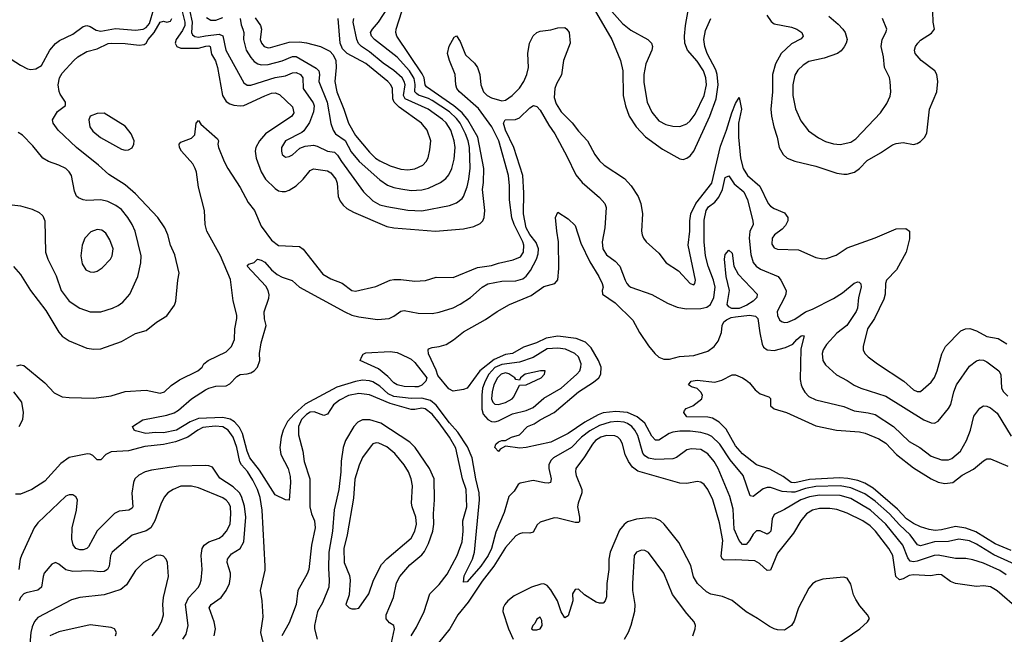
# Model space of a CAD drawing. Header units: inches. Extents: x 1305375 to 1407406, y 744550 to 841633.
# Tile 141 of 256: x 1330786 to 1336430, y 795159 to 798684. Entities that reach past the tile are written whole.
import ezdxf

# ---------------------------------------------------------------- set-up
doc = ezdxf.new("R2010")
doc.units = ezdxf.units.IN
doc.header["$MEASUREMENT"] = 0
doc.layers.add('B3739', color=7, linetype='Continuous')

msp = doc.modelspace()

# ---------------------------------------------------------------- linework, layer by layer
at = {"layer": 'B3739', "color": 5}
for points, elevation in [([(1330737.2, 798457.2), (1330790, 798422.2), (1330830, 798402.6), (1330850, 798398.2), (1330878.9, 798401.1), (1330910, 798420.9), (1330958.7, 798510), (1330990, 798547.6), (1331014.7, 798565.3), (1331090, 798601.4), (1331150, 798645.2), (1331170, 798650.2), (1331190, 798644.6), (1331224.7, 798624.7), (1331250, 798618.6), (1331334.2, 798634.2), (1331450, 798623.5), (1331493, 798630), (1331510, 798639.4), (1331530, 798661.9), (1331554.4, 798745.6)], 1240), ([(1331760.2, 798730), (1331774.3, 798670), (1331770.5, 798610.5), (1331776.7, 798596.7), (1331790, 798586.5), (1331810, 798583.4), (1331850, 798592), (1331930, 798600.1), (1331950, 798590.9), (1331967.3, 798510), (1332070, 798321.3), (1332090, 798308), (1332110, 798307.7), (1332250, 798352.2), (1332310, 798362.8), (1332350, 798379.6), (1332370, 798381.7), (1332396.3, 798370), (1332408.4, 798350), (1332410.1, 798290.1), (1332467.8, 798207.8), (1332474.5, 798190), (1332470, 798154.7), (1332446.7, 798093.3), (1332413.7, 798046.3), (1332403.4, 798036.6), (1332310, 797989.5), (1332287.4, 797950), (1332286, 797930), (1332290.7, 797910), (1332310, 797895.5), (1332330, 797898.4), (1332350, 797908.7), (1332392.2, 797947.8), (1332421.9, 797958.1), (1332470, 797963.7), (1332490, 797959.4), (1332549.3, 797929.3), (1332590, 797924.2), (1332607.7, 797907.7), (1332630.3, 797870.3), (1332757, 797697), (1332810, 797645.7), (1332850, 797622.8), (1332890, 797611.8), (1333010, 797591.8), (1333090, 797587.7), (1333250, 797617.6), (1333290, 797632.9), (1333321.6, 797658.4), (1333330, 797670.4), (1333350, 797725.3), (1333360.6, 797770), (1333368.3, 797831.7), (1333365, 797950), (1333357.1, 797990), (1333341.3, 798030), (1333310.2, 798090), (1333290, 798117.5), (1333250, 798155.4), (1333150, 798220.1), (1333130, 798231.5), (1333071.3, 798251.3), (1333059.9, 798259.9), (1333050.9, 798270.9), (1333052, 798312), (1333046.3, 798346.3), (1333020.3, 798390), (1332950, 798468.4), (1332819.9, 798570), (1332802.4, 798590), (1332797.6, 798610), (1332807.6, 798630), (1332843, 798670), (1332921.6, 798790)], 1240), ([(1334052.1, 798790), (1334180.5, 798570), (1334229.4, 798449.4), (1334242.7, 798390), (1334245.9, 798250), (1334258.1, 798190), (1334280.1, 798130), (1334319.8, 798070), (1334372.6, 798012.6), (1334470, 797942), (1334570, 797886.5), (1334590, 797882.3), (1334610, 797888.9), (1334630, 797903.9), (1334651.1, 797928.9), (1334742.6, 798130), (1334777.8, 798230), (1334789.4, 798310), (1334784.5, 798370), (1334775.6, 798395.6), (1334726.9, 798490), (1334712.6, 798530), (1334706.6, 798570), (1334717.7, 798622.3), (1334746.8, 798690)], 1220), ([(1334150, 798764.8), (1334242.2, 798662.2), (1334290, 798623.7), (1334386.4, 798570), (1334406.7, 798550), (1334412.9, 798530), (1334410.3, 798510), (1334374.3, 798430), (1334363.6, 798370), (1334364.4, 798324.4), (1334382.5, 798210), (1334410, 798153.8), (1334450, 798104.1), (1334490, 798082), (1334530, 798073.1), (1334570, 798070.9), (1334610, 798086), (1334630, 798104.1), (1334657.7, 798142.3), (1334708.9, 798250), (1334722.1, 798310), (1334718.7, 798350), (1334705.2, 798390), (1334670, 798445.5), (1334614.4, 798510), (1334599.3, 798550), (1334596.8, 798590), (1334601.8, 798650), (1334626.8, 798790)], 1240), ([(1330750, 797268.5), (1330790, 797222.6), (1330848.4, 797130), (1330935.8, 797015.8), (1331010, 796892), (1331030, 796868.7), (1331070, 796841.4), (1331170, 796800.2), (1331210, 796794.3), (1331250, 796796.5), (1331370, 796837.7), (1331450, 796884.6), (1331510, 796901.1), (1331570, 796948.9), (1331630, 796984.9), (1331672.9, 797047.1), (1331681.5, 797070), (1331691.6, 797190), (1331699.6, 797230), (1331675.8, 797335.8), (1331649.7, 797390), (1331634.8, 797450), (1331618.3, 797490), (1331577.8, 797550), (1331450, 797685.5), (1331390, 797735.9), (1331296.6, 797796.6), (1331237.6, 797850), (1331111.8, 797950), (1331005.4, 798050), (1330977, 798090), (1330974, 798110), (1331002, 798158), (1331048.7, 798191.3), (1331049, 798210), (1331017.1, 798257.1), (1331011.9, 798271.9), (1331006, 798310), (1331013, 798350), (1331030, 798378), (1331095.8, 798450), (1331119.4, 798470), (1331170, 798500.7), (1331230, 798515.8), (1331293.5, 798546.5), (1331310, 798550.1), (1331390, 798546.4), (1331470, 798536.8), (1331499, 798541), (1331510, 798548.3), (1331522.3, 798570), (1331556.8, 798610), (1331590, 798669.1), (1331610, 798675.4), (1331630, 798670.4), (1331650, 798676.3), (1331658.6, 798690)], 1220), ([(1331717.4, 798730), (1331732.4, 798670), (1331732, 798650), (1331718.9, 798621.1), (1331683.2, 798570), (1331677.8, 798550), (1331685.5, 798530), (1331710, 798519.6), (1331810, 798520.1), (1331852.1, 798532.1), (1331870, 798534.3), (1331877.8, 798530), (1331885.2, 798485.2), (1331907.3, 798447.3), (1331919.1, 798410), (1331949.2, 798249.2), (1331970, 798215.2), (1331990, 798202.1), (1332013.9, 798193.9), (1332050, 798189.2), (1332070, 798192.2), (1332190, 798247.5), (1332230, 798261.7), (1332250, 798263.9), (1332274.2, 798254.2), (1332350, 798184.4), (1332356.8, 798150), (1332345.4, 798130), (1332193.9, 798030), (1332160.4, 797990), (1332139.6, 797950), (1332136.3, 797930), (1332141.6, 797890), (1332170, 797811.4), (1332195.7, 797770), (1332250, 797715.2), (1332270, 797703.2), (1332290, 797698.2), (1332310, 797698.6), (1332330, 797705.4), (1332370, 797731.6), (1332410, 797768.8), (1332450, 797818.3), (1332470, 797828.1), (1332550, 797816.4), (1332570, 797805.5), (1332598.4, 797770), (1332605.9, 797745.9), (1332612, 797670), (1332622.7, 797642.7), (1332640, 797620), (1332661.2, 797601.2), (1332699.4, 797579.4), (1332890, 797498.5), (1332930, 797489.5), (1333170, 797470.8), (1333330, 797484.8), (1333390, 797497.1), (1333425.4, 797514.6), (1333440.3, 797530), (1333449.1, 797550), (1333452.9, 797590), (1333439.1, 797710), (1333444.6, 797750), (1333445.7, 797830), (1333411.7, 798010), (1333354.7, 798110), (1333321.5, 798150), (1333274.7, 798190), (1333118.4, 798298.4), (1333110.9, 798310.9), (1333103.4, 798350), (1333093.5, 798373.5), (1332947.4, 798590), (1332941, 798610), (1332943.9, 798630), (1332977, 798730)], 1220), ([(1331856.9, 798696.9), (1331882, 798682), (1331910, 798680.4), (1331950, 798696.4)], 1260), ([(1332049, 798690), (1332055, 798655), (1332065, 798630), (1332069.6, 798610), (1332068.9, 798570), (1332084, 798510), (1332110, 798466.2), (1332130, 798444.4), (1332150, 798430.8), (1332170, 798425), (1332210, 798426.6), (1332290, 798448.7), (1332350, 798473.6), (1332370, 798472.5), (1332485.6, 798405.6), (1332500.1, 798390), (1332503.8, 798370), (1332499.9, 798330), (1332548.5, 798210), (1332569.2, 798089.2), (1332582.1, 798050), (1332596.8, 798030), (1332650.9, 797990.9), (1332686.5, 797926.5), (1332731.2, 797871.2), (1332850, 797765.1), (1332894.9, 797734.9), (1332930, 797720.7), (1332970, 797713.3), (1333030, 797705.1), (1333090, 797707.8), (1333130, 797718.3), (1333198.3, 797750), (1333227.9, 797772.1), (1333245.8, 797794.2), (1333263.7, 797830), (1333276.8, 797883.2), (1333282.4, 797950), (1333276.7, 797990), (1333257.2, 798050), (1333230, 798092.8), (1333210, 798112.2), (1333126.6, 798170), (1332995.8, 798230), (1332985.9, 798250), (1332995.9, 798310), (1332990.3, 798330), (1332977.3, 798350), (1332930, 798392.5), (1332870, 798433.6), (1332790, 798500.4), (1332744.2, 798530), (1332727.9, 798547.9), (1332717.4, 798570), (1332697.9, 798670), (1332701.7, 798690)], 1260), ([(1332134.7, 798694.7), (1332166.6, 798650), (1332171.3, 798630), (1332164.2, 798570), (1332171.9, 798550), (1332187.6, 798530), (1332210, 798521.9), (1332223.7, 798523.7), (1332330, 798554.3), (1332390, 798557.7), (1332430, 798552), (1332510.6, 798530.6), (1332563.1, 798503.1), (1332582.8, 798482.8), (1332598, 798450), (1332599.6, 798410), (1332591.7, 798330), (1332603.9, 798270), (1332644.6, 798170), (1332670.1, 798090), (1332710, 798020.4), (1332790, 797923.4), (1332825.3, 797890), (1332850, 797873.4), (1332910, 797844.8), (1332970, 797826.7), (1333010, 797823), (1333050, 797828.7), (1333096, 797850), (1333115.1, 797870), (1333127.8, 797892.2), (1333137.6, 797937.6), (1333142, 797990), (1333121.5, 798050), (1333089.8, 798090), (1332961.9, 798181.9), (1332932.8, 798210), (1332923.9, 798230), (1332923, 798290), (1332913.9, 798310), (1332895.4, 798330), (1332770, 798431.8), (1332662.8, 798490), (1332636.8, 798516.8), (1332623.4, 798550), (1332611.4, 798690)], 1280), ([(1335069.5, 798709.5), (1335092.8, 798672.8), (1335110, 798661), (1335210, 798640.8), (1335240.3, 798630), (1335270.2, 798610), (1335277.7, 798590), (1335265.8, 798574.2), (1335210, 798544.9), (1335151.5, 798490), (1335119, 798430), (1335100.8, 798370), (1335101.9, 798270), (1335092.1, 798170), (1335095, 798130), (1335108.1, 798070), (1335127.9, 798010), (1335139.7, 797950), (1335161.8, 797910), (1335184.9, 797890), (1335230, 797871.8), (1335350, 797844.1), (1335470, 797803.5), (1335510, 797797.2), (1335530, 797798.6), (1335571.8, 797810), (1335600.7, 797830), (1335644.2, 797875.8), (1335720.6, 797919.4), (1335790, 797966.5), (1335810, 797974.6), (1335850, 797978.7), (1335910, 797968.7), (1335930, 797974), (1335950, 797986), (1335972.2, 798007.7), (1335986.3, 798033.7), (1336002, 798170), (1336044.2, 798270), (1336048.2, 798330), (1336043, 798370), (1336031.2, 798390), (1335953.8, 798450), (1335919.3, 798490), (1335914.8, 798510), (1335920.8, 798530), (1335933.5, 798550), (1335950, 798566.5), (1336013.1, 798606.9), (1336029.7, 798630), (1336022.3, 798670), (1336021.1, 798730)], 1220), ([(1335424.7, 798704.7), (1335478.2, 798658.2), (1335504.9, 798630), (1335517, 798610), (1335528.4, 798570), (1335524.4, 798550), (1335512.4, 798527.6), (1335494.7, 798505.3), (1335473, 798490), (1335396.5, 798463.5), (1335310, 798443.2), (1335276.2, 798423.8), (1335246.5, 798393.5), (1335230, 798365.1), (1335217.9, 798310), (1335218.1, 798250), (1335232.7, 798172.7), (1335263, 798103), (1335306.8, 798046.8), (1335365.6, 798005.6), (1335405, 797985), (1335450, 797971.8), (1335490, 797968.6), (1335550, 797981.5), (1335579.8, 798000.2), (1335721, 798150), (1335757.2, 798202.8), (1335775.3, 798244.7), (1335778.7, 798270), (1335776.4, 798330), (1335771.5, 798351.5), (1335743.5, 798410), (1335738.3, 798470), (1335724.4, 798530), (1335729.8, 798570.2), (1335751.1, 798610), (1335756.9, 798630), (1335731.5, 798690)], 1240), ([(1330770, 796698), (1330790, 796705.2), (1330810, 796700.2), (1330930, 796600.2), (1330984, 796544), (1331030, 796520.9), (1331070, 796516.1), (1331210, 796513.1), (1331310, 796526.4), (1331390, 796551.3), (1331510, 796558.5), (1331590, 796541.8), (1331615.1, 796550), (1331654.2, 796585.8), (1331702.6, 796617.4), (1331806, 796670), (1331832.3, 796690), (1331842, 796710), (1331866.3, 796730), (1331970, 796779.5), (1332000.2, 796810), (1332017.1, 796850), (1332019.5, 796910), (1332030.5, 796970), (1332029.9, 796990.1), (1332010, 797072.3), (1331994.2, 797194.2), (1331936.2, 797330), (1331857.6, 797470), (1331848.6, 797510), (1331844.3, 797590), (1331810, 797723.7), (1331798.6, 797810), (1331791.4, 797830), (1331777.4, 797857.4), (1331712.8, 797930), (1331701.8, 797950), (1331700.4, 797970), (1331710, 797982), (1331770, 798004.9), (1331790, 798023.8), (1331797.4, 798090), (1331810, 798104.9), (1331824.6, 798084.6), (1331920.2, 798000.2), (1331926, 797990), (1331922.4, 797970), (1331926, 797950), (1331957, 797870), (1331978, 797830), (1332050, 797720.9), (1332095.8, 797635.8), (1332130.8, 797590), (1332170, 797499), (1332230, 797420.2), (1332270, 797389.4), (1332390, 797383.9), (1332410, 797367.9), (1332524.1, 797224.1), (1332570, 797197.2), (1332633.4, 797173.4), (1332690, 797131.3), (1332710, 797126.9), (1332826.9, 797153.1), (1332910, 797189.3), (1332930, 797192.8), (1332970, 797193.4), (1333050, 797184.6), (1333111.4, 797188.6), (1333173.4, 797206.6), (1333270, 797204.5), (1333410, 797261.8), (1333490, 797274.6), (1333530, 797288.3), (1333614.2, 797305.8), (1333656.1, 797324), (1333673.6, 797350), (1333675.3, 797390), (1333669.4, 797410), (1333619.4, 797510), (1333606.9, 797546.9), (1333593.2, 797650), (1333593.4, 797730), (1333588.2, 797790), (1333532, 797990), (1333492.5, 798070), (1333415.3, 798175.3), (1333306.3, 798270), (1333292, 798290), (1333285.4, 798310), (1333282.5, 798370), (1333249.8, 798450), (1333238.9, 798490), (1333248.5, 798531.5), (1333277, 798583), (1333289.5, 798590.5), (1333310, 798559.3), (1333341.8, 798481.8), (1333393.7, 798433.7), (1333410.5, 798410), (1333423, 798370), (1333429.2, 798310), (1333445.1, 798270), (1333465.8, 798250), (1333490, 798236.2), (1333550, 798218.7), (1333570, 798222.6), (1333608.1, 798250), (1333650, 798290.2), (1333676.5, 798330), (1333693, 798370), (1333701.9, 798410), (1333698.6, 798490), (1333707.7, 798550), (1333730, 798591.6), (1333750, 798610.2), (1333770, 798617.8), (1333830, 798625.8), (1333870, 798637.8), (1333910, 798638.4), (1333923.1, 798630), (1333935.5, 798610), (1333940.7, 798550), (1333903.1, 798450), (1333892, 798368), (1333863.3, 798316.7), (1333854.1, 798290), (1333850, 798238), (1333860.6, 798200.6), (1333890, 798156.3), (1333952.9, 798092.9), (1333990, 798044.4), (1334040.7, 797990), (1334083.6, 797910), (1334110, 797874.9), (1334137, 797850), (1334252.2, 797772.2), (1334291.8, 797731.8), (1334331.1, 797670), (1334347.2, 797630), (1334355, 797570), (1334350.3, 797470), (1334353.1, 797450), (1334362.6, 797430), (1334377.6, 797410), (1334450, 797345.7), (1334492.2, 797290), (1334562.9, 797242.9), (1334630, 797170.5), (1334650, 797163), (1334656.2, 797170), (1334658.9, 797190), (1334617.3, 797390), (1334627.8, 797470), (1334626.5, 797530), (1334633, 797570), (1334660.9, 797630), (1334754.1, 797745.9), (1334802.2, 797957.8), (1334838.3, 798050), (1334868.1, 798150), (1334890, 798204), (1334910, 798238.4), (1334923.7, 798170), (1334906.3, 798090), (1334906.6, 798010), (1334918.4, 797890), (1334932.9, 797830), (1334958.8, 797790), (1335028.3, 797728.3), (1335077.1, 797630), (1335090, 797614), (1335110, 797600.9), (1335170, 797576.3), (1335189.3, 797550), (1335189.4, 797530), (1335176.5, 797503.5), (1335156.8, 797483.2), (1335112.6, 797450), (1335099.1, 797430), (1335097.1, 797397.1), (1335110, 797375.8), (1335130, 797367.3), (1335250, 797363.2), (1335350, 797319.7), (1335390, 797312.7), (1335410, 797315), (1335466.8, 797333.3), (1335530, 797374.9), (1335690, 797432.5), (1335810, 797484.9), (1335866.3, 797486.3), (1335886.7, 797470), (1335887.1, 797427.1), (1335866.6, 797350), (1335811.5, 797248.5), (1335755.3, 797190), (1335749.3, 797170), (1335746.6, 797110), (1335738.9, 797081.1), (1335685.9, 796970), (1335646.3, 796910), (1335620.3, 796810), (1335620.3, 796790), (1335630.4, 796770), (1335650.4, 796750), (1335702.6, 796710), (1335853.8, 796610), (1335910, 796560.3), (1335930, 796550.5), (1335950, 796550.7), (1336010, 796605.2), (1336030, 796631.6), (1336046, 796670), (1336072.7, 796767.3), (1336092.8, 796810), (1336181.1, 796898.9), (1336208.5, 796911.5), (1336232.4, 796912.4), (1336270, 796900.2), (1336330, 796866.2), (1336395, 796855), (1336443.9, 796823.9)], 1180), ([(1336440.4, 795500.4), (1336404.1, 795524.1), (1336310, 795566.4), (1336250, 795586.1), (1336210, 795593.6), (1336150, 795592.8), (1336050, 795613), (1336027.2, 795610), (1335930, 795577.8), (1335910, 795575), (1335890, 795578.5), (1335876.5, 795596.5), (1335847.8, 795670), (1335751.1, 795790), (1335663.9, 795870), (1335550, 795936.9), (1335490, 795954), (1335370, 795956.9), (1335313.3, 795946.7), (1335264.1, 795930), (1335170, 795874.5), (1335110, 795845.1), (1335099, 795821), (1335090.8, 795750), (1335080.6, 795739.4), (1335070, 795733.8), (1335030, 795752.5), (1335010, 795752.6), (1334990, 795732.4), (1334970, 795696.5), (1334950, 795674.8), (1334930, 795673.1), (1334910, 795696.4), (1334882.3, 795762.3), (1334875.7, 795875.7), (1334856.9, 795950), (1334789.4, 796110), (1334766, 796150), (1334730, 796193.7), (1334690, 796217.8), (1334636.7, 796223.3), (1334610, 796216.3), (1334550, 796172.7), (1334530, 796165.6), (1334430, 796161), (1334390.1, 796169.9), (1334370, 796182), (1334357.2, 796197.2), (1334330, 796298.2), (1334312.4, 796330), (1334294.6, 796350), (1334270, 796367.8), (1334250, 796375.7), (1334210, 796379.6), (1334170, 796375), (1334110, 796356.2), (1334053.5, 796326.5), (1334006.1, 796290), (1333949.5, 796230.5), (1333846.5, 796170), (1333830, 796156), (1333818.7, 796130), (1333819.1, 796110), (1333832.7, 796050), (1333827.7, 796030), (1333814.4, 796025.6), (1333793.2, 796026.8), (1333730, 796041.2), (1333654.7, 796025.3), (1333642.9, 796017.1), (1333620.9, 795979.1), (1333590, 795949.4), (1333563.3, 795856.7), (1333514.5, 795745.5), (1333491.1, 795650), (1333471.6, 795610), (1333430, 795549.3), (1333350, 795460.5), (1333330, 795458), (1333333.8, 795493.8), (1333381, 795590), (1333393.4, 795630), (1333422.2, 795930), (1333420.1, 795970), (1333399.7, 796050), (1333378.9, 796170), (1333353.2, 796233.2), (1333297.8, 796317.8), (1333250, 796372.4), (1333173.6, 796473.6), (1333140.2, 796500.2), (1333090, 796513.8), (1333030, 796510.8), (1332930, 796523.5), (1332898.8, 796538.8), (1332850, 796581.8), (1332810, 796606.2), (1332790, 796613.5), (1332750, 796617.2), (1332710, 796609.3), (1332604.5, 796575.4), (1332422.1, 796477.9), (1332358.7, 796421.3), (1332321.6, 796378.4), (1332295.4, 796330), (1332285, 796290), (1332277.5, 796230), (1332281.8, 796190), (1332324.7, 796110), (1332335.8, 796064.2), (1332338.3, 796030), (1332330, 795928.7), (1332310, 795929.2), (1332250, 795959.3), (1332160.4, 796100.4), (1332105.5, 796170), (1332090, 796209.8), (1332062.6, 796310), (1332044.9, 796344.9), (1332017, 796377), (1331992.4, 796392.4), (1331950, 796402.4), (1331810, 796397.2), (1331762.9, 796377.1), (1331684.9, 796330), (1331610, 796314.6), (1331563.9, 796316.1), (1331508.7, 796310), (1331450, 796325.6), (1331442.7, 796330), (1331432.7, 796350), (1331491.8, 796388.2), (1331630, 796416.3), (1331671, 796429), (1331696.1, 796443.9), (1331770.8, 796510), (1331850, 796560.5), (1331870, 796570.8), (1331910, 796581.4), (1331970, 796583.5), (1331990, 796594.7), (1332030, 796637.5), (1332050, 796648.3), (1332090, 796652.1), (1332110, 796659.2), (1332129.8, 796670), (1332149.8, 796690), (1332161.5, 796730), (1332159.8, 796770), (1332169, 796831), (1332198, 796930), (1332188.3, 796968.3), (1332188, 797008), (1332214.2, 797085.8), (1332214.9, 797105.1), (1332209.4, 797130), (1332196.1, 797156.1), (1332089.8, 797270), (1332098.4, 797281.6), (1332129.5, 797290.5), (1332149.4, 797310.6), (1332170, 797304.9), (1332190, 797292.2), (1332228.7, 797248.7), (1332262.4, 797222.4), (1332290, 797207.1), (1332348.2, 797188.2), (1332390.3, 797150), (1332648.6, 797008.6), (1332689.7, 796989.7), (1332730, 796978.7), (1332836.2, 796963.8), (1332903.7, 796970), (1332930, 796983.2), (1332970, 797012.7), (1332990, 797016.1), (1333070, 797001.5), (1333150, 796999.3), (1333190, 797006.3), (1333270, 797031), (1333310, 797052.6), (1333369, 797091), (1333437.5, 797150), (1333470, 797169), (1333550, 797184.9), (1333630, 797186), (1333670, 797198.4), (1333690, 797213.3), (1333714.5, 797245.5), (1333748.1, 797310), (1333758.6, 797341.4), (1333760.6, 797370), (1333746.8, 797406.8), (1333710, 797452.7), (1333689.5, 797490.5), (1333674, 797570), (1333676.1, 797690), (1333669, 797790), (1333618.6, 797950), (1333570, 798049.8), (1333559.8, 798090), (1333569.4, 798110), (1333628, 798112), (1333650, 798121.7), (1333710, 798179.1), (1333731.2, 798191.2), (1333750, 798186.5), (1333770, 798164), (1333819, 798079), (1333853, 798030), (1333922, 797902), (1333973.9, 797793.9), (1334010.6, 797750.6), (1334110, 797664), (1334139.6, 797630), (1334146.8, 797606.8), (1334140.6, 797490), (1334125.5, 797410), (1334129.1, 797370), (1334150, 797335), (1334198.9, 797298.9), (1334226.8, 797270), (1334255.9, 797190), (1334265.5, 797170), (1334277.6, 797157.6), (1334290, 797148.9), (1334410, 797107.5), (1334498.6, 797058.6), (1334555.3, 797035.3), (1334605.9, 797025.9), (1334690, 797026.9), (1334725.4, 797034.6), (1334746.6, 797050), (1334764.7, 797090), (1334772.9, 797150), (1334763.5, 797190), (1334732.4, 797270), (1334717.8, 797330), (1334709.5, 797410), (1334710, 797534.8), (1334721.5, 797590), (1334734.5, 797610), (1334770, 797636.6), (1334794.2, 797665.8), (1334814.6, 797710), (1334830, 797779.5), (1334850, 797788.5), (1334882.1, 797742.1), (1334936.6, 797696.6), (1334958.8, 797650), (1334988.6, 797530), (1334990.2, 797510), (1334971.6, 797468.4), (1334967.4, 797430), (1334977.5, 797337.5), (1334990.6, 797290.6), (1335007.2, 797270), (1335033.3, 797253.3), (1335133.2, 797210), (1335149.3, 797190), (1335178.9, 797130), (1335177.7, 797110), (1335170.3, 797090), (1335127.7, 797010), (1335130, 796987.3), (1335141.6, 796961.6), (1335152, 796952), (1335170, 796947.8), (1335190, 796949.4), (1335230, 796965.5), (1335290, 797008.8), (1335330, 797024.4), (1335450, 797084.4), (1335502.1, 797117.9), (1335570, 797172.1), (1335590, 797179.5), (1335597.5, 797177.5), (1335608.5, 797168.5), (1335610.2, 797150), (1335595.1, 797090), (1335588.1, 797030), (1335580.4, 797010), (1335527.8, 796930), (1335470, 796886.1), (1335410, 796821.4), (1335391.6, 796790), (1335385.7, 796770), (1335388.9, 796728.9), (1335404.1, 796704.1), (1335467.2, 796647.2), (1335530, 796614.3), (1335570, 796587), (1335608.2, 796570), (1335750, 796524), (1335968.7, 796388.7), (1336010, 796371), (1336030, 796370.2), (1336050, 796381.5), (1336110, 796453.7), (1336123.1, 796476.9), (1336139.9, 796550), (1336156, 796590), (1336230, 796696.2), (1336270, 796728.2), (1336290, 796732.9), (1336310, 796731.1), (1336330, 796722), (1336398.6, 796670), (1336409.5, 796649.5), (1336414.8, 796570), (1336425.9, 796550), (1336450, 796524.3)], 1160), ([(1330710, 797624.9), (1330790, 797617.2), (1330858, 797598), (1330898, 797578), (1330918.6, 797558.6), (1330929.1, 797530), (1330934, 797350), (1330947.6, 797310), (1330993.9, 797213.9), (1331023.2, 797130), (1331069.5, 797069.5), (1331130, 797030.2), (1331190, 797009.2), (1331250, 797008.1), (1331318, 797030), (1331350, 797044), (1331376.6, 797063.4), (1331416.4, 797110), (1331462.5, 797210), (1331480.3, 797290), (1331482.9, 797330), (1331448, 797470), (1331430.8, 797510), (1331406, 797550), (1331370, 797594.8), (1331337.6, 797617.6), (1331290, 797641.8), (1331250, 797650.6), (1331170, 797646), (1331149.3, 797650), (1331122.7, 797662.7), (1331111.9, 797671.9), (1331099.5, 797699.5), (1331082.2, 797790), (1331070, 797810.8), (1331050, 797829.8), (1331010, 797849.9), (1330950, 797870.7), (1330918, 797890), (1330861.3, 797961.3), (1330801, 798021), (1330776.9, 798036.9)], 1240), ([(1336510, 795551.2), (1336370, 795613.9), (1336270, 795676.7), (1336230, 795695.4), (1336170, 795704.6), (1336110, 795692), (1336030, 795689.6), (1335950, 795665.9), (1335931.8, 795671.8), (1335891.2, 795730), (1335830, 795786.9), (1335772.2, 795850), (1335690, 795921.8), (1335630, 795964.1), (1335550, 795999.5), (1335490, 796009.7), (1335350, 796006.2), (1335290, 795995), (1335230, 795974.6), (1335210, 795973.5), (1335157.3, 795977.3), (1335090, 796001.6), (1335070, 796001.7), (1335046.9, 795993.1), (1334990, 795949.7), (1334972.6, 795952.6), (1334932.1, 796070), (1334859.2, 796159.2), (1334799.4, 796250), (1334753.4, 796293.4), (1334730, 796305.4), (1334690, 796316.9), (1334630, 796323.1), (1334570, 796323.2), (1334530, 796318.2), (1334509.2, 796310), (1334450, 796271.6), (1334430, 796272.8), (1334410, 796295.5), (1334369.1, 796370), (1334325.2, 796405.2), (1334270, 796430.7), (1334203.1, 796436.9), (1334130, 796428.5), (1334102.2, 796417.8), (1334025, 796375), (1333930, 796309.9), (1333830, 796260.5), (1333690, 796231.1), (1333652.7, 796227.3), (1333570, 796238.7), (1333539.2, 796220.8), (1333530, 796207), (1333509.8, 796230), (1333515.8, 796250), (1333530, 796262.3), (1333549.3, 796270), (1333570, 796271), (1333605.1, 796290), (1333650, 796303.2), (1333696.8, 796350), (1333734.9, 796365.1), (1333770, 796389.5), (1333849.8, 796430), (1333990, 796549.6), (1334075.6, 796604.4), (1334105.4, 796630), (1334117.4, 796650), (1334119.7, 796690), (1334103.4, 796730), (1334061.1, 796801.1), (1334030, 796834.1), (1333974.8, 796854.8), (1333870, 796868.9), (1333803.3, 796856.7), (1333748.7, 796830), (1333673.7, 796806.3), (1333610.4, 796770), (1333570, 796762.7), (1333505, 796735), (1333424.1, 796670), (1333350, 796571.3), (1333330, 796562.4), (1333270, 796553.6), (1333246.4, 796566.4), (1333183.1, 796643.1), (1333173.5, 796673.5), (1333130, 796767.6), (1333126.8, 796790), (1333130, 796796.4), (1333150, 796804.2), (1333190, 796809), (1333230, 796820.2), (1333272.3, 796847.7), (1333330, 796894.2), (1333456.2, 796963.8), (1333522.9, 797010), (1333593.6, 797050), (1333717.1, 797102.9), (1333790, 797154), (1333854, 797170), (1333870, 797192), (1333875.9, 797255.9), (1333874.6, 797410), (1333864.1, 797470), (1333858, 797550), (1333870, 797580.7), (1333930, 797542.4), (1333970, 797503), (1334002.4, 797402.4), (1334054.7, 797294.7), (1334106.5, 797210), (1334125.3, 797170), (1334130.4, 797150), (1334124.4, 797130), (1334127, 797110), (1334199.4, 797059.4), (1334300, 796960), (1334339, 796890), (1334390, 796813.4), (1334426.2, 796770), (1334450, 796749.2), (1334477.5, 796737.5), (1334510, 796737.7), (1334567.8, 796752.2), (1334650, 796757.7), (1334730, 796783), (1334767.4, 796810), (1334790, 796840.9), (1334809.3, 796890), (1334812, 796930), (1334822.4, 796950), (1334837.4, 796962.6), (1334864.6, 796975.4), (1334890, 796980.5), (1334970, 796988.4), (1335003.6, 796983.6), (1335017.5, 796970), (1335028.1, 796888.1), (1335042.5, 796822.5), (1335050, 796806.4), (1335070, 796791.3), (1335110, 796786), (1335176.6, 796803.4), (1335217.4, 796822.6), (1335240.4, 796850), (1335264.7, 796870), (1335273.4, 796873.4), (1335282.8, 796870), (1335264, 796796), (1335260.5, 796620.5), (1335265.2, 796590), (1335274, 796570), (1335287.2, 796547.2), (1335310, 796523.2), (1335350, 796503.2), (1335510, 796464.8), (1335570, 796440.5), (1335650, 796429.6), (1335690, 796419), (1335794.7, 796350), (1335884.6, 796264.6), (1335945.7, 796230), (1336010, 796179.8), (1336070, 796159.5), (1336110, 796160.1), (1336130, 796167.9), (1336178.7, 796210), (1336213.6, 796270), (1336235.5, 796330), (1336255.7, 796410), (1336290, 796455.5), (1336310, 796468.7), (1336330, 796467), (1336350, 796457.6), (1336390, 796427.4), (1336470, 796296)], 1140), ([(1336470, 795639.4), (1336378.3, 795678.3), (1336266.1, 795746.1), (1336210, 795767.7), (1336150, 795776.4), (1336070, 795757.7), (1336034.5, 795754.5), (1335999.2, 795759.2), (1335950, 795775.7), (1335910, 795794.4), (1335870, 795821.1), (1335817, 795877), (1335677.5, 795997.5), (1335630, 796025.6), (1335590, 796040.6), (1335532.2, 796052.2), (1335484.5, 796055.5), (1335313.7, 796046.3), (1335230, 796027.6), (1335208.6, 796030), (1335163, 796063), (1335086.4, 796106.4), (1335010, 796129.9), (1334930, 796194.6), (1334890, 796238.9), (1334835.7, 796335.7), (1334796.3, 796376.3), (1334758.1, 796398.1), (1334730, 796404.7), (1334610, 796406.6), (1334593, 796430), (1334597.2, 796442.8), (1334607, 796453), (1334644, 796470), (1334695.3, 796510), (1334699, 796530), (1334690, 796548), (1334670, 796568), (1334637.5, 796577.5), (1334619, 796590), (1334635.3, 796610), (1334670, 796616.4), (1334770, 796605.5), (1334810, 796617.3), (1334870, 796646.8), (1334890, 796646.8), (1334930, 796630.7), (1334950, 796617.3), (1334970, 796600.5), (1335001.2, 796561.2), (1335030, 796537.1), (1335080.7, 796520.7), (1335090.3, 796510.3), (1335090.5, 796470), (1335111.6, 796451.6), (1335182, 796430), (1335350, 796354.6), (1335469, 796329), (1335600.8, 796320.8), (1335632.2, 796312.2), (1335710, 796279.5), (1335750, 796255.3), (1335811.8, 796190), (1335910, 796114.4), (1336010, 796050.1), (1336050, 796030.7), (1336090, 796024.6), (1336134.2, 796030), (1336187.9, 796072.1), (1336253.7, 796106.3), (1336310, 796153.4), (1336330, 796164.4), (1336350, 796165.2), (1336450, 796122.6)], 1120), ([(1330782.4, 796350), (1330803, 796390), (1330807.5, 796430), (1330797.2, 796490), (1330751.1, 796550)], 1180), ([(1333030, 795150.2), (1333061.2, 795198.8), (1333104.2, 795290), (1333137.2, 795390), (1333190, 795445.2), (1333235.9, 795504.1), (1333292.9, 795610), (1333321.9, 795690), (1333328, 795750), (1333325.8, 795810), (1333348.2, 795890), (1333344.6, 795990), (1333324, 796050), (1333286.2, 796226.2), (1333250.3, 796290), (1333190, 796372.1), (1333150, 796420.9), (1333110, 796452.9), (1333090, 796455.1), (1333050, 796447.2), (1333030, 796448.6), (1332910, 796482.8), (1332790, 796531.5), (1332730, 796539.9), (1332670, 796528.8), (1332618.3, 796501.7), (1332585.3, 796474.7), (1332550, 796422), (1332530, 796414.1), (1332474.1, 796434.1), (1332450, 796432), (1332430, 796420.1), (1332400.3, 796390), (1332383.3, 796350), (1332383, 796303), (1332408.1, 796210), (1332416.4, 796150), (1332449.1, 796050), (1332449.4, 795890), (1332458.3, 795850), (1332474.9, 795810), (1332480.4, 795770), (1332457.7, 795670), (1332442.3, 795530), (1332433.9, 795506.1), (1332380.9, 795410), (1332370.1, 795329.9), (1332350, 795273.7), (1332330, 795224), (1332289.2, 795150.8)], 1180), ([(1332916.4, 795110), (1332934, 795190), (1332929.7, 795210), (1332905.1, 795225.1), (1332886.8, 795246.8), (1332886.5, 795270), (1332927.7, 795370), (1332946.6, 795453.4), (1332965.4, 795490), (1333022.9, 795557.1), (1333090, 795614.3), (1333106.2, 795633.8), (1333130, 795679.1), (1333154.2, 795750), (1333160.1, 795790), (1333157.2, 795850), (1333164.3, 795930), (1333161.1, 796050), (1333135, 796110), (1333052.1, 796230), (1333021.5, 796261.5), (1332856.8, 796370), (1332791.9, 796388.1), (1332750, 796388.7), (1332723.6, 796376.4), (1332700.4, 796350), (1332652.6, 796270), (1332639.8, 796230), (1332628.7, 796151.3), (1332627.4, 796090), (1332615.4, 795990), (1332587.9, 795872.1), (1332578.7, 795750), (1332557.8, 795630), (1332555.6, 795535.6), (1332560.5, 795470), (1332557.2, 795430), (1332520.7, 795339.3), (1332493, 795290), (1332474.9, 795210), (1332476.4, 795190), (1332490, 795130.8)], 1220), ([(1332187, 795090), (1332168, 795170), (1332181.5, 795258.5), (1332175.8, 795350), (1332165.6, 795410), (1332192.4, 795527.6), (1332193.4, 795550), (1332174.9, 795870), (1332163.8, 795943.8), (1332149.2, 795990), (1332122.2, 796042.2), (1332091.8, 796091.8), (1332057.1, 796130), (1332047.6, 796147.6), (1332030.5, 796230), (1332009.6, 796290), (1331979.9, 796330), (1331950, 796348.6), (1331907, 796353), (1331835.8, 796344.2), (1331806.5, 796330), (1331750, 796289.6), (1331678, 796262), (1331610, 796247.9), (1331503.3, 796236.7), (1331410, 796211.3), (1331310, 796204.4), (1331279.4, 796190), (1331250, 796158.7), (1331230, 796158.7), (1331204.1, 796184.1), (1331190, 796191.9), (1331173.6, 796193.6), (1331070, 796172.6), (1331022.1, 796137.9), (1330930, 796037.9), (1330855.8, 795990), (1330790, 795963.2), (1330762, 795962)], 1180), ([(1336516.9, 795296.9), (1336390, 795409), (1336350, 795431.7), (1336310, 795436.4), (1336270, 795432.9), (1336150, 795450.6), (1336122.2, 795462.2), (1336070, 795499.4), (1336050, 795501.4), (1336006.5, 795493.5), (1335910, 795500.8), (1335884.6, 795495.4), (1335850, 795476.4), (1335830, 795470.6), (1335807.7, 795490), (1335790.6, 795610.6), (1335767.7, 795650), (1335692.6, 795750), (1335660.7, 795780.7), (1335619.4, 795810), (1335530, 795854.3), (1335470, 795874.5), (1335430, 795880.6), (1335370, 795881.1), (1335330, 795871.4), (1335296.3, 795850), (1335263.2, 795810), (1335220.8, 795739.2), (1335130, 795623.2), (1335090, 795527.4), (1335070, 795523.8), (1335025.8, 795565.8), (1334999.4, 795579.4), (1334890, 795585.7), (1334824.1, 795584.1), (1334812.1, 795592.1), (1334807.8, 795607.8), (1334816.7, 795696.7), (1334797.3, 795797.3), (1334758.8, 795930), (1334730, 795989.8), (1334710, 796017.2), (1334690, 796032.1), (1334670, 796035.8), (1334610, 796023.7), (1334570, 796026.4), (1334330, 796094.9), (1334298, 796118), (1334275.4, 796150), (1334257.3, 796190), (1334241.5, 796250), (1334230, 796274.5), (1334214.5, 796290), (1334197.1, 796297.1), (1334150, 796298.7), (1334118, 796290), (1334086.4, 796270), (1334068.4, 796250), (1334024, 796176), (1333974, 796110), (1333971.8, 796090), (1333976.3, 796070), (1334008.9, 795990), (1334008.8, 795970), (1333986.4, 795910), (1333983.9, 795890), (1333995.4, 795830), (1333994.4, 795805.6), (1333990, 795800.4), (1333970, 795799.5), (1333870, 795825.5), (1333850, 795826.4), (1333770, 795802.6), (1333752.8, 795787.2), (1333730, 795745.1), (1333710, 795738.2), (1333670, 795741.4), (1333650, 795735.6), (1333630, 795723.1), (1333570, 795656.1), (1333503.5, 795550), (1333437.2, 795462.8), (1333357.5, 795342.5), (1333296.9, 795270), (1333252.4, 795190), (1333153.8, 795070)], 1180), ([(1331901.3, 795150), (1331907.9, 795190), (1331901.2, 795230), (1331871.5, 795310), (1331883.1, 795330), (1331939.8, 795370), (1331970, 795410.2), (1331987.5, 795450), (1331994, 795490), (1331993.6, 795510), (1331975.3, 795570), (1331977.1, 795590), (1332000.2, 795619.8), (1332050, 795650.8), (1332070.6, 795690), (1332081.3, 795830), (1332074.2, 795894.2), (1332057.1, 795950), (1332044.8, 795970), (1332010, 796004.1), (1331933.5, 796053.5), (1331890, 796117.1), (1331870, 796125.8), (1331850, 796127.8), (1331696.4, 796123.6), (1331540.5, 796099.5), (1331505.3, 796090), (1331467.7, 796072.3), (1331445.2, 796050), (1331437.5, 796030), (1331428.9, 795968.9), (1331434.8, 795890), (1331430, 795881.7), (1331410.4, 795870), (1331355.8, 795864.2), (1331330, 795851.7), (1331230, 795752.8), (1331180.1, 795659.9), (1331170, 795650.7), (1331150, 795644.2), (1331130, 795642.5), (1331106.6, 795650), (1331092.1, 795672.1), (1331085, 795705), (1331085.7, 795770), (1331110.9, 795870.9), (1331116.2, 795930), (1331107.6, 795947.6), (1331090, 795958.5), (1331070, 795959.2), (1331050, 795951.7), (1330890, 795797.3), (1330867.8, 795770), (1330796.1, 795610), (1330788.9, 795590), (1330780.2, 795530)], 1220), ([(1331721.4, 795130), (1331740.4, 795159.6), (1331750.6, 795210), (1331735.2, 795330), (1331752.4, 795367.6), (1331809.8, 795430), (1331819.8, 795450), (1331825.8, 795470), (1331830.8, 795530.8), (1331826.2, 795610), (1331831.2, 795650), (1331843, 795670), (1331870, 795688.9), (1331930, 795710.3), (1331950, 795725.2), (1331971.7, 795750), (1331991.3, 795790), (1331996.1, 795850), (1331993.3, 795890), (1331985, 795910), (1331970, 795928.2), (1331950, 795942), (1331810, 795999.1), (1331770, 796008.4), (1331710, 796008.4), (1331665.3, 795990), (1331634.6, 795970), (1331614.4, 795945.6), (1331594.3, 795905.7), (1331559.7, 795810), (1331537.2, 795770), (1331510, 795751.5), (1331430, 795726.5), (1331315.8, 795630), (1331305.7, 795610), (1331298.4, 795550), (1331289.1, 795530), (1331270, 795518.9), (1331250, 795516.2), (1331190, 795522.5), (1331090, 795519.8), (1331049.3, 795529.3), (1331010, 795561.1), (1330990, 795571.5), (1330970, 795561.6), (1330926.5, 795510), (1330919.7, 795490), (1330911.3, 795428.7), (1330889, 795411), (1330822.9, 795397.1), (1330809.1, 795390), (1330791.1, 795370), (1330782.6, 795350)], 1240), ([(1335470, 795101.1), (1335600.9, 795190), (1335645.2, 795230), (1335657.2, 795250), (1335646.6, 795270), (1335602.4, 795322.4), (1335578.5, 795358.5), (1335566, 795386), (1335550, 795446), (1335530, 795480.9), (1335507.3, 795487.3), (1335390, 795475.8), (1335350, 795462.4), (1335330, 795447.4), (1335310, 795423.1), (1335250.2, 795310), (1335226, 795234), (1335210.9, 795209.1), (1335170, 795182.4), (1335130, 795183.5), (1335110, 795190.7), (1335083.2, 795203.2), (1335015.1, 795250), (1334950, 795286.8), (1334870, 795352.5), (1334815.1, 795375.1), (1334748.5, 795388.5), (1334723.2, 795403.2), (1334671.1, 795451.1), (1334648.7, 795488.7), (1334633.6, 795553.6), (1334564.5, 795684.5), (1334479.8, 795790), (1334458.5, 795810), (1334430, 795822.5), (1334390, 795826.6), (1334320.7, 795819.2), (1334270, 795803.1), (1334250, 795788.7), (1334224.5, 795755.5), (1334170.6, 795630), (1334162.7, 795590), (1334163.7, 795530), (1334152.1, 795450), (1334150, 795374), (1334141.8, 795350), (1334130, 795338.2), (1334110, 795337), (1334090, 795343.7), (1334024.4, 795384.4), (1333990, 795418.2), (1333970, 795416.4), (1333954.7, 795390), (1333956.5, 795350), (1333930, 795265.2), (1333910, 795253.6), (1333890, 795288.3), (1333868.7, 795350), (1333830, 795414.3), (1333810, 795439.1), (1333790, 795447.5), (1333772.7, 795447.3), (1333720.3, 795430), (1333620.7, 795379.2), (1333583.7, 795350), (1333567.2, 795330), (1333557.7, 795310), (1333556.1, 795290), (1333587.7, 795190), (1333615, 795130)], 1220), ([(1334644.2, 795150), (1334657.4, 795190), (1334658.9, 795210), (1334653, 795230), (1334610, 795277.4), (1334527.7, 795387.7), (1334479.1, 795510), (1334390, 795627.8), (1334370, 795639.7), (1334350, 795641.3), (1334321.6, 795630), (1334309, 795610), (1334297.8, 795450), (1334299.3, 795410), (1334312.1, 795330), (1334310.2, 795290), (1334290, 795209.4), (1334274, 795170), (1334250, 795129.5)], 1240), ([(1331544.8, 795150), (1331577.3, 795190), (1331599.1, 795230), (1331609.1, 795270), (1331606.8, 795330), (1331610.6, 795370), (1331637.8, 795490), (1331632.8, 795570), (1331625.1, 795590), (1331610, 795606.3), (1331590, 795612.1), (1331567.3, 795610), (1331495.8, 795570), (1331450, 795524.7), (1331398.2, 795441.8), (1331365, 795415), (1331270, 795384.6), (1331130, 795369), (1331083.2, 795356.8), (1330890, 795254.4), (1330870, 795233.1), (1330857.6, 795202.4), (1330850.1, 795169.9), (1330841.2, 795078.8)], 1260), ([(1331335.4, 795150), (1331339.7, 795170), (1331329.3, 795190), (1331310, 795197.7), (1331190, 795212.3), (1331010, 795172.6), (1330958.9, 795150)], 1280)]:
    msp.add_lwpolyline(points, dxfattribs=dict(at, elevation=elevation))
for points, elevation in [([(1331270, 798147.8), (1331230, 798146.5), (1331190.2, 798130), (1331181.8, 798110), (1331187.1, 798070), (1331205.2, 798045.2), (1331249.1, 798009.1), (1331370, 797941.9), (1331390, 797936.1), (1331410, 797937.4), (1331430, 797949.2), (1331440.6, 797970), (1331442.2, 797990), (1331424.3, 798030), (1331390, 798072.3)], 1220), ([(1331230, 797479.8), (1331193.5, 797466.5), (1331159.6, 797430), (1331143.2, 797390), (1331136.8, 797330), (1331144.5, 797284.5), (1331164.9, 797250), (1331190, 797237.2), (1331210, 797236.5), (1331230, 797242.4), (1331258.8, 797261.2), (1331305.6, 797310), (1331315.9, 797330), (1331321.6, 797370), (1331301.6, 797421.6), (1331279, 797459), (1331255.8, 797475.8)], 1260), ([(1334910, 797027.8), (1334867.9, 797027.9), (1334850, 797036.2), (1334841.3, 797050), (1334854.5, 797130), (1334835.3, 797210), (1334825.5, 797310), (1334830, 797337.1), (1334850, 797361.6), (1334870, 797344.9), (1334880.2, 797270), (1334904.7, 797224.7), (1335013.6, 797110), (1335011.4, 797090), (1334990.1, 797070), (1334954, 797046)], 1140), ([(1333050, 796577.2), (1332990, 796579.8), (1332950, 796589.8), (1332930, 796602), (1332896.4, 796636.5), (1332841.7, 796681.7), (1332737.2, 796730), (1332747.2, 796752.8), (1332755.1, 796764.9), (1332770, 796773), (1332910, 796780.4), (1332950, 796774.4), (1333010, 796746), (1333030, 796736), (1333050, 796717.7), (1333120.2, 796630), (1333114, 796610), (1333090, 796588.5), (1333070, 796578.2)], 1140), ([(1333870, 796800.7), (1333810, 796796.6), (1333730, 796747.1), (1333650, 796719.8), (1333550, 796706.4), (1333510, 796688.1), (1333475.7, 796650), (1333454.3, 796610), (1333439.5, 796570), (1333434.6, 796530), (1333434.1, 796450), (1333441.9, 796421.9), (1333470, 796390.5), (1333490, 796380.1), (1333510, 796378.2), (1333530, 796382.8), (1333610, 796423.1), (1333690, 796442.5), (1333730, 796459.5), (1333790, 796513), (1333890, 796570.7), (1333979.4, 796650), (1333995.8, 796670), (1334003, 796690), (1334003.4, 796710), (1333989.8, 796750), (1333968.8, 796770), (1333913.8, 796793.8)], 1160), ([(1333770.8, 796670.8), (1333683, 796650), (1333657.1, 796630), (1333650, 796617.2), (1333630, 796620.5), (1333623.5, 796630), (1333590, 796653.4), (1333570, 796658), (1333545.6, 796650), (1333525, 796630), (1333503.6, 796590), (1333493.2, 796550), (1333489.7, 796509.7), (1333497.7, 796490), (1333510, 796479.4), (1333530, 796476.4), (1333570, 796487.9), (1333608.2, 796510), (1333618.6, 796521.4), (1333650, 796587.7), (1333690, 796590.4), (1333775.6, 796630), (1333794.7, 796650), (1333797.2, 796670)], 1180), ([(1332830, 796256.5), (1332810, 796250.8), (1332799.6, 796240.4), (1332750, 796172.4), (1332731.1, 796128.9), (1332707.8, 796047.8), (1332699.6, 795940.4), (1332662.4, 795730), (1332643.4, 795650), (1332645.3, 795570), (1332675.4, 795495.4), (1332680.2, 795470), (1332674.1, 795385.9), (1332656, 795330), (1332675.3, 795310), (1332690, 795305.7), (1332710, 795304.6), (1332730, 795309.5), (1332787.7, 795390), (1332813.5, 795470), (1332860.5, 795559.6), (1332890, 795592.6), (1333029.8, 795710), (1333050, 795750.4), (1333060.8, 795790), (1333056.8, 795830), (1333035.4, 795890), (1333032.5, 795910), (1333037.2, 796010), (1333029.3, 796050), (1333014.1, 796090), (1332990, 796130.7), (1332936, 796196), (1332890, 796234.1), (1332845.2, 796254.8)], 1240), ([(1333770, 795258), (1333750, 795246), (1333738.5, 795221.5), (1333726.4, 795210), (1333718.8, 795190), (1333730, 795183.8), (1333750, 795184.4), (1333770, 795190.8), (1333780.7, 795210), (1333778.7, 795238.7)], 1240)]:
    msp.add_lwpolyline(points, close=True, dxfattribs=dict(at, elevation=elevation))

doc.saveas('drawing.dxf')
